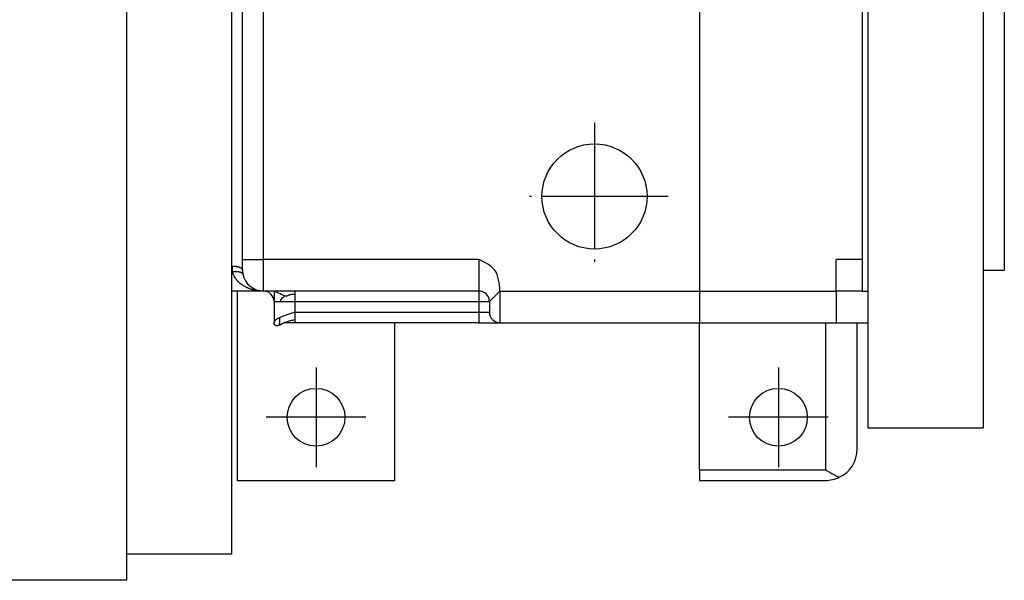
# Model space of a CAD drawing. Header units: inches. Extents: x -280 to 281, y -205 to 205.
# Tile 14 of 38: x 53 to 99, y -136 to -109. Entities that reach past the tile are written whole.
import ezdxf

# ---------------------------------------------------------------- set-up
doc = ezdxf.new("R2010")
doc.units = ezdxf.units.IN
doc.linetypes.add('DOT_CENTER', pattern=[14, 12, -1, 0, -1])
doc.layers.add('1', color=7, linetype='Continuous')

# ---------------------------------------------------------------- blocks, each defined once
blk = doc.blocks.new('5222013340_00_G23_G27_BF_B14R_Motor_Bgr_63_EEXDe_1_1__5', base_point=(-96.5, -282.249))
at = {"color": 7, "linetype": 'Continuous'}
for p, q in [((115.5, -269.749), (115.5, -155.749)), ((186, -180.749), (186, -244.749)), ((197, -182.749), (197, -242.749)), ((199, -182.749), (199, -242.749)), ((185.5, -241.749), (185.5, -183.749)), ((125.5, -242.36), (125.5, -214.692)), ((126.5, -241.749), (126.5, -215.081)), ((126.5, -242.749), (126.5, -241.749)), ((183, -244.749), (183, -241.749)), ((185.5, -244.749), (185.5, -241.749)), ((125.5, -242.915), (125.5, -242.36)), ((125.5, -244.749), (125.5, -242.915)), ((197, -242.749), (199, -242.749)), ((197, -242.749), (197, -257.749)), ((128.5, -244.749), (125.5, -244.749)), ((125.5, -269.749), (125.5, -244.749)), ((126, -244.749), (126, -262.749)), ((129.5, -244.749), (128.5, -244.749)), ((131.5, -244.749), (129.5, -244.749)), ((129.5, -244.749), (129.5, -245.749)), ((149, -244.749), (131.5, -244.749)), ((183, -244.749), (183, -247.749)), ((185.5, -244.749), (183, -244.749)), ((185.5, -244.749), (186, -244.749)), ((186, -244.749), (186, -247.749)), ((129.5, -245.749), (129.5, -247.749)), ((150, -245.749), (150, -246.749)), ((130.517, -247.749), (130.503, -247.749)), ((130.685, -247.749), (130.517, -247.749)), ((131.5, -247.749), (130.685, -247.749)), ((149, -247.749), (131.5, -247.749)), ((141, -262.749), (141, -247.749)), ((149, -247.749), (151, -247.749)), ((151, -247.749), (170, -247.749)), ((170, -261.749), (170, -247.749)), ((170, -247.749), (182, -247.749)), ((182, -247.749), (183, -247.749)), ((183, -247.749), (185, -247.749)), ((185, -247.749), (186, -247.749)), ((185, -259.749), (185, -247.749)), ((186, -247.749), (186, -257.749)), ((186, -257.749), (197, -257.749)), ((170, -261.749), (170, -262.749)), ((126, -262.749), (141, -262.749)), ((170, -262.749), (182, -262.749)), ((125.5, -269.749), (115.5, -269.749)), ((115.5, -272.249), (115.5, -269.749)), ((115.5, -272.249), (102, -272.249))]:
    blk.add_line(p, q, dxfattribs=at)
at = {"color": 8, "linetype": 'Continuous'}
for p, q in [((170, -180.749), (170, -244.749)), ((128.5, -241.749), (128.5, -182.749)), ((126.5, -241.749), (128.5, -241.749)), ((149, -241.749), (128.5, -241.749)), ((128.5, -244.749), (128.5, -241.749)), ((185.5, -241.749), (183, -241.749)), ((125.552, -242.915), (125.5, -242.915)), ((149, -244.749), (149, -245.749)), ((151, -244.749), (151, -247.749)), ((151, -244.749), (170, -244.749)), ((170, -244.749), (170, -247.749)), ((170, -244.749), (183, -244.749)), ((131.5, -245.749), (149, -245.749)), ((131.5, -246.749), (131.5, -245.749)), ((149, -245.749), (149, -246.749)), ((131.5, -246.749), (149, -246.749)), ((149, -246.749), (149, -247.749)), ((182, -261.749), (182, -247.749)), ((170, -261.749), (182, -261.749))]:
    blk.add_line(p, q, dxfattribs=at)
at = {"color": 7, "linetype": 'Continuous'}
for centre, radius in [((160, -235.749), 5), ((133.5, -256.749), 2.75), ((177.5, -256.749), 2.75)]:
    blk.add_circle(centre, radius, dxfattribs=at)
at = {"color": 8, "linetype": 'Continuous'}
blk.add_arc((128.5, -242.36), 3, 180.00007, 190.6538, dxfattribs=at)
at = {"color": 7, "linetype": 'Continuous'}
for centre, radius, start, end in [((128.5, -242.749), 2, 180, 190.65387), ((128.5, -242.749), 2, 190.65387, 270), ((128.5, -245.749), 1, 360, 90), ((149, -245.749), 1, 21.16195, 90), ((151, -246.749), 1, 180, 270), ((182, -259.749), 3, 295.52878, 0), ((182, -259.749), 3, 270, 295.52878)]:
    blk.add_arc(centre, radius, start, end, dxfattribs=at)
at = {"color": 8, "linetype": 'Continuous'}
for points, knots in [([(151, -244.749), (150.942, -244.006), (150.833, -242.613), (149.583, -242.024), (149, -241.749)], [0, 0, 0, 0, 2.061986, 3.864927, 3.864927, 3.864927, 3.864927]), ([(149, -241.749), (149, -241.944), (149, -242.327), (149, -242.882), (149, -243.394), (149, -243.843), (149, -244.212), (149, -244.466), (149, -244.635), (149, -244.711), (149, -244.749)], [0, 0, 0, 0, 0.585271, 1.14805, 1.666711, 2.12132, 2.494409, 2.771639, 2.885819, 3, 3, 3, 3]), ([(125.5, -242.36), (125.515, -242.361), (125.545, -242.361), (125.59, -242.362), (125.636, -242.364), (125.682, -242.367), (125.729, -242.371), (125.775, -242.375), (125.822, -242.381), (125.868, -242.388), (125.914, -242.395), (125.959, -242.404), (126.004, -242.413), (126.047, -242.424), (126.089, -242.435), (126.13, -242.447), (126.169, -242.46), (126.207, -242.474), (126.242, -242.488), (126.276, -242.504), (126.307, -242.52), (126.337, -242.536), (126.363, -242.553), (126.388, -242.57), (126.41, -242.588), (126.429, -242.605), (126.444, -242.621), (126.457, -242.636), (126.468, -242.651), (126.477, -242.666), (126.485, -242.681), (126.491, -242.696), (126.496, -242.711), (126.498, -242.725), (126.5, -242.738), (126.5, -242.745), (126.5, -242.749)], [0, 0, 0, 0, 0.044582, 0.089872, 0.135757, 0.182115, 0.228812, 0.275703, 0.322636, 0.369453, 0.415988, 0.462075, 0.507543, 0.552228, 0.595967, 0.638604, 0.679993, 0.720002, 0.758511, 0.795422, 0.830652, 0.864144, 0.895861, 0.925794, 0.95396, 0.980404, 1.001263, 1.021024, 1.039758, 1.05755, 1.074494, 1.090697, 1.106271, 1.121334, 1.1328, 1.14408, 1.14408, 1.14408, 1.14408]), ([(125.552, -242.915), (125.566, -242.913), (125.594, -242.909), (125.637, -242.903), (125.68, -242.898), (125.724, -242.893), (125.768, -242.89), (125.812, -242.887), (125.856, -242.885), (125.9, -242.884), (125.943, -242.884), (125.986, -242.885), (126.028, -242.887), (126.069, -242.89), (126.11, -242.894), (126.149, -242.899), (126.186, -242.905), (126.223, -242.912), (126.257, -242.92), (126.29, -242.928), (126.321, -242.938), (126.35, -242.948), (126.377, -242.959), (126.402, -242.971), (126.425, -242.984), (126.445, -242.997), (126.462, -243.009), (126.476, -243.021), (126.489, -243.034), (126.5, -243.047), (126.51, -243.06), (126.518, -243.073), (126.525, -243.086), (126.529, -243.099), (126.533, -243.109), (126.534, -243.116), (126.534, -243.119)], [0, 0, 0, 0, 0.042767, 0.086037, 0.129704, 0.173655, 0.217766, 0.26191, 0.305951, 0.349751, 0.393166, 0.436054, 0.478273, 0.519681, 0.560144, 0.599535, 0.637733, 0.67463, 0.710132, 0.74416, 0.776649, 0.807557, 0.836859, 0.864553, 0.890659, 0.915221, 0.935032, 0.953822, 0.971661, 0.988628, 1.004817, 1.020329, 1.035271, 1.049756, 1.059436, 1.06899, 1.06899, 1.06899, 1.06899]), ([(128.5, -244.749), (128.43, -244.748), (128.283, -244.746), (128.059, -244.727), (127.838, -244.696), (127.661, -244.66), (127.524, -244.627), (127.42, -244.599), (127.311, -244.566), (127.208, -244.53), (127.101, -244.49), (126.995, -244.446), (126.891, -244.399), (126.731, -244.319), (126.538, -244.207), (126.343, -244.066), (126.205, -243.95), (126.101, -243.852), (126.003, -243.749), (125.901, -243.626), (125.794, -243.476), (125.713, -243.336), (125.653, -243.211), (125.615, -243.119), (125.58, -243.019), (125.561, -242.951), (125.552, -242.915)], [0, 0, 0, 0, 0.21136, 0.438086, 0.676721, 0.87777, 0.981016, 1.098793, 1.202253, 1.320935, 1.425886, 1.544512, 1.665765, 1.769896, 2.080498, 2.332407, 2.491055, 2.621803, 2.759492, 2.918885, 3.100974, 3.309993, 3.406186, 3.513583, 3.611318, 3.723504, 3.723504, 3.723504, 3.723504]), ([(130.499, -245.212), (130.356, -245.148), (130.022, -244.997), (129.69, -244.839), (129.5, -244.749)], [0, 0, 0, 0, 0.46917, 1.10084, 1.10084, 1.10084, 1.10084]), ([(130.499, -245.212), (130.474, -245.242), (130.414, -245.314), (130.284, -245.405), (130.134, -245.537), (130.103, -245.676), (130.086, -245.749)], [0, 0, 0, 0, 0.1172772, 0.2791377, 0.4749843, 0.6950623, 0.6950623, 0.6950623, 0.6950623]), ([(130.499, -245.212), (130.541, -245.211), (130.622, -245.208), (130.732, -245.19), (130.827, -245.159), (130.917, -245.115), (131.037, -245.072), (131.235, -245.044), (131.397, -245.043), (131.5, -245.042)], [0, 0, 0, 0, 0.1283, 0.240495, 0.335335, 0.426147, 0.538665, 0.716662, 1.024569, 1.024569, 1.024569, 1.024569]), ([(131.5, -245.042), (131.5, -245.001), (131.5, -244.928), (131.5, -244.843), (131.5, -244.787), (131.5, -244.762), (131.5, -244.749)], [0, 0, 0, 0, 0.1243628, 0.2167728, 0.254833, 0.2928932, 0.2928932, 0.2928932, 0.2928932]), ([(131.5, -245.749), (131.5, -245.684), (131.5, -245.557), (131.5, -245.371), (131.5, -245.201), (131.5, -245.093), (131.5, -245.042)], [0, 0, 0, 0, 0.1950903, 0.3826835, 0.5555702, 0.7071068, 0.7071068, 0.7071068, 0.7071068]), ([(150, -245.749), (150.003, -245.744), (150.011, -245.726), (150.039, -245.699), (150.081, -245.656), (150.139, -245.599), (150.211, -245.529), (150.297, -245.446), (150.395, -245.35), (150.503, -245.244), (150.62, -245.129), (150.743, -245.006), (150.87, -244.879), (150.956, -244.793), (151, -244.749)], [0, 0, 0, 0, 0.018349, 0.057091, 0.117092, 0.198142, 0.299448, 0.419714, 0.557188, 0.709698, 0.874707, 1.04937, 1.230605, 1.415168, 1.415168, 1.415168, 1.415168]), ([(129.5, -245.749), (129.525, -245.749), (129.576, -245.749), (129.629, -245.749), (129.659, -245.749), (129.666, -245.749), (129.672, -245.749), (129.679, -245.749), (129.686, -245.749), (129.693, -245.749), (129.7, -245.749), (129.707, -245.749), (129.714, -245.749), (129.722, -245.749), (129.729, -245.749), (129.737, -245.749), (129.745, -245.749), (129.752, -245.749), (129.76, -245.749), (129.769, -245.749), (129.777, -245.749), (129.785, -245.749), (129.794, -245.749), (129.802, -245.749), (129.811, -245.749), (129.82, -245.749), (129.828, -245.749), (129.837, -245.749), (129.847, -245.749), (129.856, -245.749), (129.865, -245.749), (129.875, -245.749), (129.884, -245.749), (129.894, -245.749), (129.904, -245.749), (129.913, -245.749), (129.923, -245.749), (129.934, -245.749), (129.944, -245.749), (129.954, -245.749), (129.964, -245.749), (129.975, -245.749), (129.986, -245.749), (129.996, -245.749), (130.007, -245.749), (130.018, -245.749), (130.029, -245.749), (130.04, -245.749), (130.051, -245.749), (130.063, -245.749), (130.074, -245.749), (130.082, -245.749), (130.086, -245.749), (130.086, -245.749), (130.086, -245.749)], [0, 0, 0, 0, 0.0764122, 0.1528244, 0.159165, 0.1656265, 0.1722085, 0.1789105, 0.185732, 0.1926726, 0.1997318, 0.2069091, 0.2142042, 0.2216166, 0.2291457, 0.2367913, 0.2445527, 0.2524295, 0.2604214, 0.2685278, 0.2767483, 0.2850824, 0.2935297, 0.3020897, 0.310762, 0.3195461, 0.3284416, 0.337448, 0.3465648, 0.3557916, 0.365128, 0.3745735, 0.3841276, 0.3937899, 0.40356, 0.4134373, 0.4234215, 0.433512, 0.4437084, 0.4540103, 0.4644172, 0.4749287, 0.4855443, 0.4962635, 0.5070859, 0.518011, 0.5290385, 0.5401678, 0.5513984, 0.56273, 0.574162, 0.5856941, 0.5857403, 0.5857865, 0.5857865, 0.5857865, 0.5857865]), ([(130.086, -245.749), (130.187, -245.749), (130.402, -245.749), (130.743, -245.749), (131.114, -245.749), (131.37, -245.749), (131.5, -245.749)], [0, 0, 0, 0, 0.30233, 0.647197, 1.023157, 1.414214, 1.414214, 1.414214, 1.414214]), ([(130.086, -247.249), (130.002, -247.288), (129.85, -247.36), (129.665, -247.482), (129.531, -247.606), (129.509, -247.705), (129.5, -247.749)], [0, 0, 0, 0, 0.2766314, 0.5014889, 0.6700013, 0.8013057, 0.8013057, 0.8013057, 0.8013057]), ([(129.992, -247.994), (129.999, -247.985), (130.021, -247.957), (130.028, -247.882), (130.042, -247.776), (130.048, -247.641), (130.055, -247.496), (130.06, -247.362), (130.078, -247.283), (130.086, -247.249)], [0, 0, 0, 0, 0.0332722, 0.1057909, 0.2170363, 0.3576115, 0.5108895, 0.6534433, 0.7561818, 0.7561818, 0.7561818, 0.7561818]), ([(131.5, -246.749), (131.37, -246.79), (131.114, -246.872), (130.744, -246.995), (130.401, -247.116), (130.187, -247.206), (130.086, -247.249)], [0, 0, 0, 0, 0.408975, 0.805176, 1.170982, 1.500689, 1.500689, 1.500689, 1.500689]), ([(131.5, -247.456), (131.5, -247.406), (131.5, -247.298), (131.5, -247.127), (131.5, -246.942), (131.5, -246.814), (131.5, -246.749)], [0, 0, 0, 0, 0.1515365, 0.3244233, 0.5120164, 0.7071068, 0.7071068, 0.7071068, 0.7071068]), ([(130.547, -247.729), (130.551, -247.73), (130.559, -247.732), (130.587, -247.737), (130.629, -247.746), (130.667, -247.748), (130.685, -247.749)], [0, 0, 0, 0, 0.013104, 0.0260329, 0.0851986, 0.1397652, 0.1397652, 0.1397652, 0.1397652]), ([(130.588, -247.711), (130.746, -247.651), (131.042, -247.538), (131.354, -247.482), (131.5, -247.456)], [0, 0, 0, 0, 0.5044272, 0.9485023, 0.9485023, 0.9485023, 0.9485023]), ([(131.5, -247.749), (131.5, -247.736), (131.5, -247.711), (131.5, -247.655), (131.5, -247.57), (131.5, -247.498), (131.5, -247.456)], [0, 0, 0, 0, 0.0380602, 0.0761205, 0.1685304, 0.2928932, 0.2928932, 0.2928932, 0.2928932])]:
    blk.add_open_spline(points, degree=3, knots=knots, dxfattribs=at)
at = {"color": 7, "linetype": 'Continuous'}
for points, knots in [([(150, -245.749), (150, -245.739), (150, -245.718), (149.998, -245.688), (149.995, -245.659), (149.99, -245.62), (149.983, -245.575), (149.973, -245.525), (149.962, -245.483), (149.951, -245.445), (149.941, -245.411), (149.933, -245.389), (149.928, -245.378)], [0, 0, 0, 0, 0.0311598, 0.0633868, 0.088603, 0.1196708, 0.1808522, 0.2244014, 0.2728655, 0.3116605, 0.3434736, 0.3799017, 0.3799017, 0.3799017, 0.3799017]), ([(129.992, -247.994), (129.988, -247.996), (129.979, -247.998), (129.966, -248.003), (129.953, -248.007), (129.941, -248.011), (129.928, -248.015), (129.916, -248.019), (129.903, -248.023), (129.892, -248.026), (129.882, -248.029), (129.874, -248.032), (129.865, -248.034), (129.857, -248.036), (129.849, -248.038), (129.84, -248.04), (129.832, -248.042), (129.824, -248.043), (129.816, -248.045), (129.81, -248.046), (129.803, -248.047), (129.797, -248.048), (129.791, -248.048), (129.785, -248.049), (129.779, -248.05), (129.773, -248.05), (129.767, -248.05), (129.761, -248.051), (129.755, -248.051), (129.749, -248.05), (129.743, -248.05), (129.738, -248.05), (129.732, -248.05), (129.726, -248.049), (129.72, -248.048), (129.715, -248.047), (129.709, -248.046), (129.703, -248.045), (129.698, -248.044), (129.692, -248.042), (129.687, -248.041), (129.681, -248.039), (129.676, -248.037), (129.67, -248.035), (129.665, -248.032), (129.66, -248.03), (129.655, -248.028), (129.65, -248.025), (129.645, -248.022), (129.64, -248.019), (129.636, -248.016), (129.631, -248.013), (129.626, -248.01), (129.621, -248.006), (129.617, -248.003), (129.612, -247.999), (129.607, -247.995), (129.603, -247.991), (129.6, -247.988), (129.598, -247.986), (129.596, -247.984), (129.593, -247.981), (129.591, -247.979), (129.588, -247.976), (129.586, -247.973), (129.583, -247.97), (129.58, -247.967), (129.577, -247.964), (129.574, -247.96), (129.571, -247.956), (129.567, -247.951), (129.563, -247.945), (129.559, -247.94), (129.555, -247.934), (129.551, -247.929), (129.547, -247.923), (129.544, -247.917), (129.541, -247.912), (129.538, -247.908), (129.536, -247.904), (129.534, -247.901), (129.532, -247.897), (129.53, -247.894), (129.528, -247.89), (129.527, -247.887), (129.525, -247.884), (129.524, -247.881), (129.523, -247.879), (129.522, -247.876), (129.52, -247.873), (129.518, -247.869), (129.517, -247.865), (129.515, -247.86), (129.513, -247.856), (129.512, -247.852), (129.51, -247.848), (129.509, -247.844), (129.508, -247.84), (129.506, -247.835), (129.505, -247.83), (129.504, -247.826), (129.503, -247.822), (129.502, -247.817), (129.502, -247.813), (129.501, -247.809), (129.501, -247.805), (129.5, -247.802), (129.5, -247.799), (129.5, -247.796), (129.5, -247.793), (129.499, -247.79), (129.499, -247.787), (129.499, -247.785), (129.499, -247.782), (129.499, -247.78), (129.499, -247.778), (129.499, -247.776), (129.499, -247.774), (129.499, -247.771), (129.499, -247.768), (129.5, -247.765), (129.5, -247.762), (129.5, -247.76), (129.5, -247.758), (129.5, -247.757), (129.5, -247.755), (129.5, -247.754), (129.5, -247.753), (129.5, -247.752), (129.5, -247.752), (129.5, -247.751), (129.5, -247.751), (129.5, -247.751), (129.5, -247.751), (129.5, -247.751), (129.5, -247.751)], [0, 0, 0, 0, 0.0136634, 0.0272342, 0.0407076, 0.0540785, 0.0673421, 0.080494, 0.0935299, 0.1064464, 0.1152493, 0.1239994, 0.1326944, 0.1413321, 0.1499108, 0.1584288, 0.1668852, 0.175279, 0.1836099, 0.1899112, 0.1961641, 0.2023696, 0.2085288, 0.2146431, 0.2207139, 0.2267429, 0.2327321, 0.2386836, 0.2445996, 0.2504829, 0.2563362, 0.2621626, 0.2679653, 0.273748, 0.2795145, 0.2852689, 0.2910154, 0.2967587, 0.3025036, 0.3082552, 0.3140188, 0.3197999, 0.3256042, 0.3314376, 0.3373063, 0.3427691, 0.3482672, 0.3538061, 0.3593915, 0.365029, 0.3707242, 0.3764829, 0.3823106, 0.388213, 0.3941956, 0.4002639, 0.4064235, 0.4126795, 0.415687, 0.418851, 0.4221713, 0.4256476, 0.4292799, 0.4330679, 0.4370119, 0.4411119, 0.4453682, 0.4497812, 0.4543513, 0.459079, 0.4660079, 0.47292, 0.479803, 0.4866445, 0.4934319, 0.5001522, 0.5067927, 0.5133403, 0.5178839, 0.5222576, 0.5264588, 0.5304848, 0.5343327, 0.5379998, 0.5414831, 0.5447794, 0.5478856, 0.5507986, 0.5535149, 0.5560313, 0.5611854, 0.566162, 0.5709648, 0.5755972, 0.5800626, 0.5843643, 0.5885053, 0.5924885, 0.5974957, 0.6023324, 0.6070024, 0.6115094, 0.6158567, 0.6200474, 0.6240843, 0.62797, 0.6317067, 0.634742, 0.6376028, 0.6402901, 0.6432571, 0.6461402, 0.6485134, 0.6509912, 0.6536009, 0.655377, 0.6572426, 0.659206, 0.6622703, 0.6653443, 0.6683882, 0.6713618, 0.6731353, 0.6748426, 0.6764653, 0.6779853, 0.6793844, 0.6806443, 0.6811325, 0.6816549, 0.681807, 0.682021, 0.6822549, 0.6823222, 0.6823895, 0.6823895, 0.6823895, 0.6823895]), ([(129.5, -247.751), (129.5, -247.751), (129.5, -247.751), (129.5, -247.751), (129.5, -247.75), (129.5, -247.75), (129.5, -247.749), (129.5, -247.749)], [0, 0, 0, 0, 0.000087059, 0.000174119, 0.000595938, 0.001129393, 0.001739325, 0.001739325, 0.001739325, 0.001739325]), ([(130.588, -247.711), (130.587, -247.712), (130.584, -247.713), (130.577, -247.716), (130.568, -247.72), (130.551, -247.727), (130.531, -247.736), (130.503, -247.749), (130.473, -247.764), (130.421, -247.789), (130.349, -247.826), (130.264, -247.87), (130.185, -247.911), (130.115, -247.944), (130.052, -247.973), (130.011, -247.987), (129.992, -247.994)], [0, 0, 0, 0, 0.0047917, 0.0087324, 0.0230215, 0.0348264, 0.0641252, 0.0903204, 0.1265758, 0.1628786, 0.2652718, 0.3670592, 0.4518456, 0.5313451, 0.5993393, 0.6604568, 0.6604568, 0.6604568, 0.6604568]), ([(130.517, -247.749), (130.515, -247.749), (130.51, -247.749), (130.506, -247.749), (130.504, -247.749)], [0, 0, 0, 0, 0.00646534, 0.01324006, 0.01324006, 0.01324006, 0.01324006]), ([(130.591, -247.711), (130.591, -247.711), (130.591, -247.711), (130.59, -247.711), (130.589, -247.711), (130.589, -247.711), (130.588, -247.711)], [0, 0, 0, 0, 0.000297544, 0.000595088, 0.001422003, 0.002633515, 0.002633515, 0.002633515, 0.002633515]), ([(182, -261.749), (182.11, -261.812), (182.327, -261.938), (182.654, -262.123), (182.973, -262.298), (183.189, -262.405), (183.293, -262.456)], [0, 0, 0, 0, 0.380126, 0.752764, 1.125685, 1.473958, 1.473958, 1.473958, 1.473958])]:
    blk.add_open_spline(points, degree=3, knots=knots, dxfattribs=at)
at = {"color": 8, "linetype": 'Continuous'}
for points in [[(149, -245.749), (149.167, -245.749), (149.5, -245.749), (149.833, -245.749), (150, -245.749)], [(149, -246.749), (149.167, -246.749), (149.5, -246.749), (149.833, -246.749), (150, -246.749)]]:
    blk.add_open_spline(points, degree=3, dxfattribs=at)
at = {"layer": '1', "color": 2, "linetype": 'DOT_CENTER'}
for p, q in [((160, -228.749), (160, -242.749)), ((167, -235.749), (153, -235.749)), ((133.5, -251.999), (133.5, -261.499)), ((177.5, -251.999), (177.5, -261.499)), ((138.25, -256.749), (128.75, -256.749)), ((182.25, -256.749), (172.75, -256.749))]:
    blk.add_line(p, q, dxfattribs=at)
blk = doc.blocks.new('5222013340_00_G23_G27_BF_B14R_Motor_Bgr_63_EEXDe_1__6', base_point=(-96.5, -282.249))
blk.add_blockref('5222013340_00_G23_G27_BF_B14R_Motor_Bgr_63_EEXDe_1_1__5', (-96.5, -282.249))
blk = doc.blocks.new('DraufsichtA_von_', base_point=(60.25, -212.749))
blk.add_blockref('5222013340_00_G23_G27_BF_B14R_Motor_Bgr_63_EEXDe_1__6', (-96.5, -282.249))

msp = doc.modelspace()

# ---------------------------------------------------------------- block references
at = {"xscale": 0.5, "yscale": 0.5, "zscale": 0.5}
msp.add_blockref('DraufsichtA_von_', (30.125, -106.375), dxfattribs=at)

doc.saveas('drawing.dxf')
